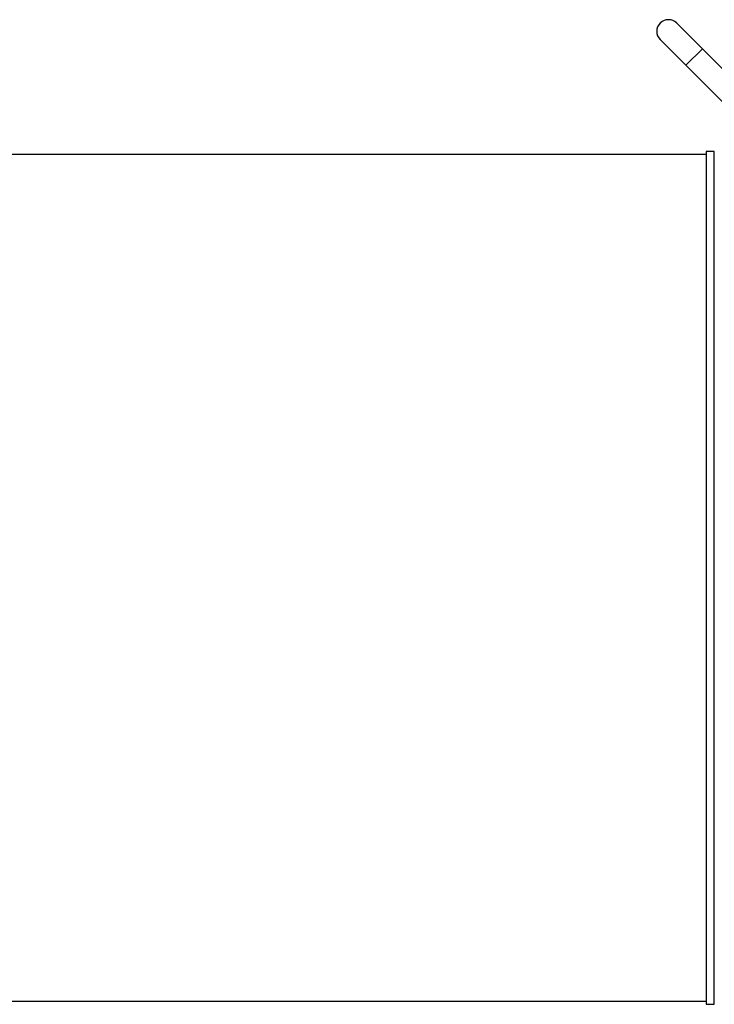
# Model space of a CAD drawing. Header units: millimetres. Extents: x 3 to 2256, y 2 to 1102.
# Tile 7 of 15: x 1129 to 1694, y 155 to 955. Entities that reach past the tile are written whole.
import ezdxf

# ---------------------------------------------------------------- set-up
doc = ezdxf.new("R2010")
doc.units = ezdxf.units.MM

msp = doc.modelspace()

# ---------------------------------------------------------------- linework, layer by layer
at = {"color": 7, "linetype": 'Continuous', "lineweight": 25}
for p, q in [((1683.96, 931.55), (1663.1, 952.41)), ((1649.67, 938.97), (1670.53, 918.11)), ((1715.78, 899.73), (1683.96, 931.55)), ((1670.53, 918.11), (1702.35, 886.29)), ((1693.6, 848.03), (1686.92, 848.15)), ((1686.92, 848.15), (1686.92, 155.15)), ((1686.92, 845.65), (729.87, 845.65)), ((461.92, 157.65), (1686.92, 157.65)), ((1686.92, 155.15), (1693.6, 155.27))]:
    msp.add_line(p, q, dxfattribs=at)
at = {"color": 8, "linetype": 'Continuous', "lineweight": 25}
for p, q in [((1683.96, 931.55), (1670.53, 918.11)), ((1693.6, 155.27), (1693.6, 848.03))]:
    msp.add_line(p, q, dxfattribs=at)
at = {"color": 7, "linetype": 'Continuous', "lineweight": 25}
msp.add_arc((1656.38, 945.69), 9.5, 45, 225, dxfattribs=at)

doc.saveas('drawing.dxf')
